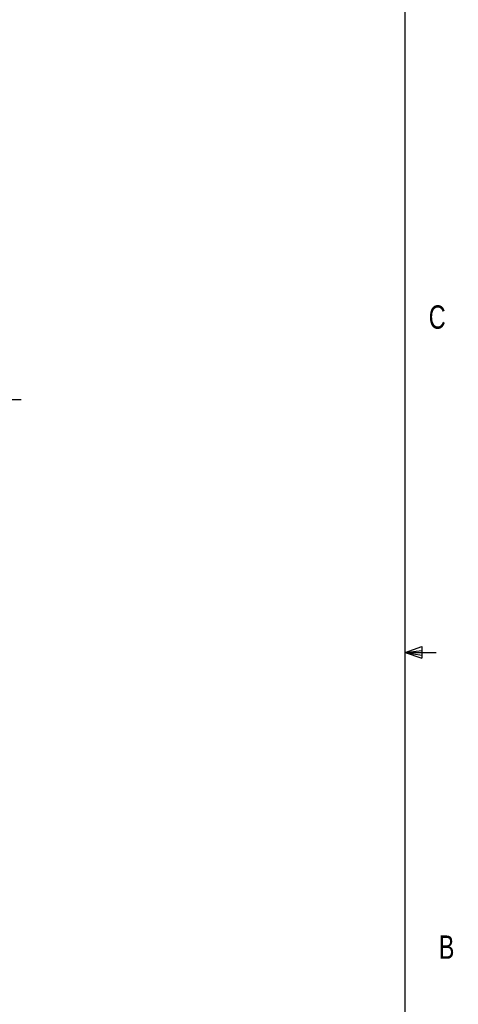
# Model space of a CAD drawing. Header units: inches. Extents: x 0.4 to 16.6, y 0.2 to 10.8.
# Tile 16 of 17: x 14.8 to 16.6, y 4.1 to 8.1. Entities that reach past the tile are written whole.
import ezdxf

# ---------------------------------------------------------------- set-up
doc = ezdxf.new("R2010")
doc.units = ezdxf.units.IN
doc.header["$MEASUREMENT"] = 0
doc.layers.add('BORDER', color=7, linetype='Continuous', lineweight=25)
doc.layers.add('SLD-0', color=7, linetype='Continuous', lineweight=25)
doc.styles.add('SLDTEXTSTYLE0', font='TXT', dxfattribs={"width": 0.75})

# ---------------------------------------------------------------- blocks, each defined once
blk = doc.blocks.new('SW_CENTERMARKSYMBOL_34')
at = {"layer": 'SLD-0', "color": 0}
for p, q in [((0, 0.1), (0, 0.257)), ((0, 0), (0, 0.05)), ((-0.1, 0), (-0.257, 0)), ((0, 0), (-0.05, 0)), ((0, 0), (0, -0.05)), ((0, 0), (0.05, 0)), ((0.1, 0), (0.257, 0)), ((0, -0.1), (0, -0.257))]:
    blk.add_line(p, q, dxfattribs=at)

msp = doc.modelspace()

# ---------------------------------------------------------------- linework, layer by layer
at = {"layer": 'BORDER'}
for p, q in [((16.3763, 0.3921), (16.3763, 10.6421)), ((16.3763, 5.5128), (16.4434, 5.5368)), ((16.4434, 5.5368), (16.4434, 5.4902)), ((16.3763, 5.5128), (16.4434, 5.5218)), ((16.3763, 5.5128), (16.5013, 5.5128)), ((16.3763, 5.5128), (16.4434, 5.4902)), ((16.3763, 5.5128), (16.4434, 5.5025))]:
    msp.add_line(p, q, dxfattribs=at)

# ---------------------------------------------------------------- block references
at = {"layer": 'SLD-0', "color": 7}
msp.add_blockref('SW_CENTERMARKSYMBOL_34', (14.5812, 6.528), dxfattribs=at)

# ---------------------------------------------------------------- texts
at = {"color": 7, "linetype": 'Continuous', "lineweight": 0, "char_height": 0.0937, "attachment_point": 1, "style": 'SLDTEXTSTYLE0'}
for s, insert in [('C', (16.4712, 6.9051)), ('B', (16.5115, 4.3791))]:
    msp.add_mtext(s, dxfattribs=dict(at, insert=insert))

doc.saveas('drawing.dxf')
